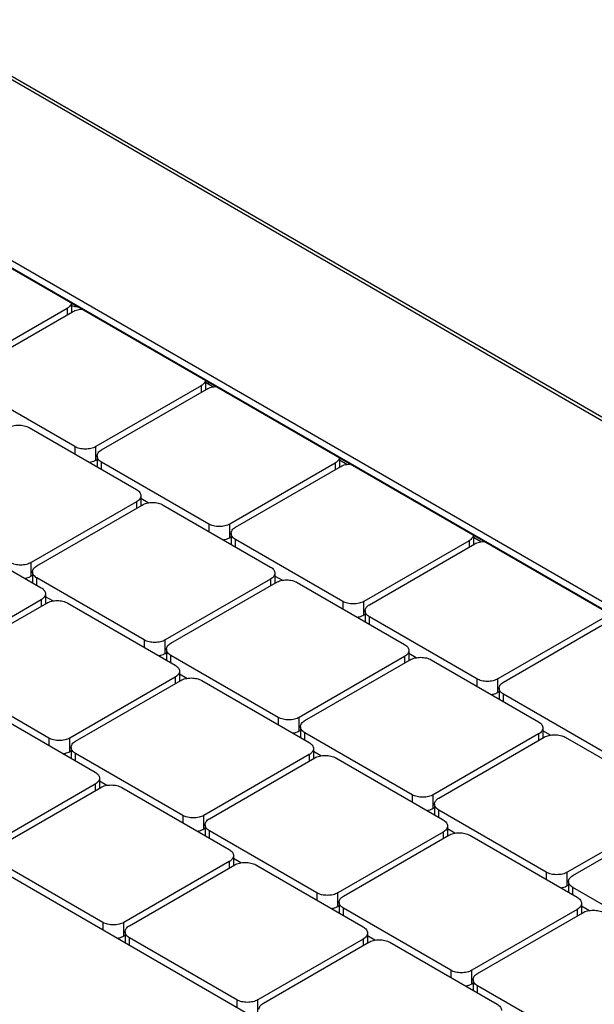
# Model space of a CAD drawing. Header units: inches. Extents: x 0 to 34, y 0 to 22.
# Tile 27 of 49: x 28.8 to 29.4, y 17.7 to 18.7. Entities that reach past the tile are written whole.
import ezdxf

# ---------------------------------------------------------------- set-up
doc = ezdxf.new("R2010")
doc.units = ezdxf.units.IN
doc.header["$LTSCALE"] = 1.87
doc.header["$MEASUREMENT"] = 0
doc.layers.get('0').update_dxf_attribs({"linetype": 'CONTINUOUS'})

msp = doc.modelspace()

# ---------------------------------------------------------------- linework, layer by layer
at = {"color": 6, "linetype": 'CONTINUOUS'}
for p, q in [((30.51886, 17.61324), (28.38534, 18.84511)), ((28.39165, 18.84535), (30.51993, 17.61651)), ((30.46944, 17.46235), (28.24614, 18.74606)), ((28.24753, 18.73778), (30.46738, 17.45606)), ((28.24951, 18.73732), (30.46757, 17.45664))]:
    msp.add_line(p, q, dxfattribs=at)
at = {"color": 7, "linetype": 'CONTINUOUS'}
for p, q in [((28.85625, 18.38631), (28.85625, 18.37687)), ((28.85193, 18.3808), (28.74753, 18.32052)), ((28.7531, 18.31731), (28.85749, 18.37759)), ((28.85193, 18.3808), (28.85193, 18.37437)), ((28.85958, 18.24377), (28.75309, 18.30525)), ((28.98918, 18.30956), (28.98918, 18.30011)), ((28.99251, 18.30525), (28.99251, 18.30764)), ((28.99656, 18.30292), (28.99251, 18.30525)), ((28.98485, 18.30405), (28.88046, 18.24377)), ((28.88602, 18.24056), (28.99042, 18.30083)), ((28.98485, 18.30405), (28.98485, 18.29762)), ((28.81434, 18.26266), (28.92082, 18.20117)), ((28.85958, 18.24377), (28.85958, 18.23654)), ((28.88046, 18.23011), (28.88046, 18.24377)), ((28.8817, 18.23083), (28.88046, 18.23011)), ((28.8817, 18.23453), (28.8817, 18.22376)), ((28.9925, 18.16702), (28.88602, 18.2285)), ((28.88602, 18.22127), (28.88602, 18.2285)), ((29.11778, 18.22729), (29.01338, 18.16702)), ((29.11778, 18.22729), (29.11778, 18.22086)), ((29.12211, 18.23281), (29.12211, 18.22336)), ((29.12949, 18.22616), (29.12211, 18.23042)), ((29.01895, 18.1638), (29.12335, 18.22408)), ((28.92082, 18.18912), (28.81642, 18.12884)), ((28.92082, 18.18912), (28.92082, 18.18269)), ((28.92514, 18.19515), (28.92514, 18.18519)), ((28.93253, 18.18799), (28.92514, 18.19225)), ((28.82199, 18.12563), (28.92639, 18.1859)), ((28.94727, 18.1859), (29.05375, 18.12442)), ((28.71968, 18.16541), (28.82617, 18.10393)), ((28.9925, 18.16702), (28.9925, 18.15978)), ((29.01338, 18.15336), (29.01338, 18.16702)), ((29.01463, 18.15407), (29.01338, 18.15336)), ((29.01463, 18.15777), (29.01463, 18.14701)), ((29.12543, 18.09026), (29.01895, 18.15175)), ((29.01895, 18.14451), (29.01895, 18.15175)), ((29.25071, 18.15054), (29.14631, 18.09026)), ((29.25071, 18.15054), (29.25071, 18.14411)), ((29.25503, 18.15606), (29.25503, 18.14661)), ((29.26241, 18.14941), (29.25503, 18.15367)), ((29.15188, 18.08705), (29.25628, 18.14732)), ((28.81642, 18.11518), (28.81642, 18.12884)), ((28.81767, 18.1159), (28.81642, 18.11518)), ((28.81767, 18.1196), (28.81767, 18.10884)), ((28.92847, 18.05209), (28.82199, 18.11357)), ((28.82199, 18.10634), (28.82199, 18.11357)), ((29.05375, 18.11237), (28.94935, 18.05209)), ((29.05375, 18.11237), (29.05375, 18.10594)), ((29.05807, 18.11839), (29.05807, 18.10843)), ((29.06545, 18.11123), (29.05807, 18.1155)), ((28.95492, 18.04888), (29.05932, 18.10915)), ((29.08019, 18.10915), (29.18668, 18.04767)), ((28.82616, 18.09187), (28.72177, 18.0316)), ((28.82616, 18.09187), (28.82616, 18.08544)), ((28.83049, 18.0979), (28.83049, 18.08794)), ((28.83787, 18.09074), (28.83049, 18.095)), ((28.72733, 18.02838), (28.83173, 18.08866)), ((28.85261, 18.08866), (28.95909, 18.02718)), ((29.12543, 18.09026), (29.12543, 18.08303)), ((29.14631, 18.0766), (29.14631, 18.09026)), ((29.14755, 18.08102), (29.14755, 18.07026)), ((29.14755, 18.07732), (29.14631, 18.0766)), ((29.25836, 18.01351), (29.15188, 18.07499)), ((29.15188, 18.06776), (29.15188, 18.07499)), ((29.38364, 18.07379), (29.27924, 18.01351)), ((29.28481, 18.01029), (29.3892, 18.07057)), ((28.92847, 18.05209), (28.92847, 18.04486)), ((28.94935, 18.03843), (28.94935, 18.05209)), ((28.95059, 18.04285), (28.95059, 18.03208)), ((29.191, 18.04164), (29.191, 18.03168)), ((28.95059, 18.03915), (28.94935, 18.03843)), ((29.0614, 17.97534), (28.95492, 18.03682)), ((28.95492, 18.02959), (28.95492, 18.03682)), ((29.18668, 18.03561), (29.08228, 17.97534)), ((29.08785, 17.97212), (29.19224, 18.0324)), ((29.18668, 18.03561), (29.18668, 18.02918)), ((29.19838, 18.03448), (29.191, 18.03874)), ((29.21312, 18.0324), (29.3196, 17.97091)), ((28.83382, 17.95484), (28.72733, 18.01633)), ((28.95909, 18.01512), (28.8547, 17.95484)), ((28.95909, 18.01512), (28.95909, 18.00869)), ((28.96342, 18.02115), (28.96342, 18.01119)), ((28.9708, 18.01399), (28.96342, 18.01825)), ((29.25836, 18.01351), (29.25836, 18.00628)), ((29.27924, 17.99985), (29.27924, 18.01351)), ((28.86026, 17.95163), (28.96466, 18.01191)), ((28.98554, 18.01191), (29.09202, 17.95042)), ((29.28048, 18.00427), (29.28048, 17.9935)), ((29.28048, 18.00057), (29.27924, 17.99985)), ((29.39129, 17.93676), (29.28481, 17.99824)), ((29.28481, 17.99101), (29.28481, 17.99824)), ((28.77327, 17.98257), (28.87975, 17.92109)), ((29.0614, 17.97534), (29.0614, 17.9681)), ((29.08228, 17.96167), (29.08228, 17.97534)), ((29.08352, 17.96609), (29.08352, 17.95533)), ((29.32393, 17.96489), (29.32393, 17.95493)), ((28.83382, 17.95484), (28.83382, 17.94761)), ((28.8547, 17.94118), (28.8547, 17.95484)), ((29.08352, 17.96239), (29.08228, 17.96167)), ((29.19433, 17.89858), (29.08785, 17.96007)), ((29.08785, 17.95283), (29.08785, 17.96007)), ((29.3196, 17.95886), (29.21521, 17.89858)), ((29.22077, 17.89537), (29.32517, 17.95564)), ((29.3196, 17.95886), (29.3196, 17.95243)), ((29.33131, 17.95773), (29.32393, 17.96199)), ((29.34605, 17.95564), (29.45253, 17.89416)), ((28.85594, 17.9456), (28.85594, 17.93484)), ((29.09635, 17.94439), (29.09635, 17.93443)), ((28.85594, 17.9419), (28.8547, 17.94118)), ((28.96674, 17.87809), (28.86026, 17.93957)), ((28.86026, 17.93234), (28.86026, 17.93957)), ((29.09202, 17.93837), (28.98762, 17.87809)), ((28.99319, 17.87488), (29.09759, 17.93515)), ((29.09202, 17.93837), (29.09202, 17.93194)), ((29.10373, 17.93724), (29.09635, 17.9415)), ((29.11847, 17.93515), (29.22495, 17.87367)), ((28.88407, 17.91506), (28.88407, 17.9051)), ((28.63616, 17.90984), (29.15117, 17.61247)), ((28.87975, 17.90903), (28.77535, 17.84876)), ((28.78092, 17.84554), (28.88532, 17.90582)), ((28.87975, 17.90903), (28.87975, 17.9026)), ((28.89145, 17.9079), (28.88407, 17.91216)), ((28.9062, 17.90582), (29.01268, 17.84434)), ((29.19433, 17.89858), (29.19433, 17.89135)), ((29.21521, 17.88492), (29.21521, 17.89858)), ((29.21645, 17.88564), (29.21521, 17.88492)), ((29.21645, 17.88934), (29.21645, 17.87858)), ((28.96674, 17.87809), (28.96674, 17.87086)), ((28.98762, 17.86443), (28.98762, 17.87809)), ((29.32726, 17.82183), (29.22077, 17.88331)), ((29.22077, 17.87608), (29.22077, 17.88331)), ((29.45253, 17.8821), (29.34813, 17.82183)), ((29.3537, 17.81861), (29.4581, 17.87889)), ((28.98887, 17.86885), (28.98887, 17.85808)), ((29.22927, 17.86764), (29.22927, 17.85768)), ((28.98887, 17.86515), (28.98762, 17.86443)), ((29.09967, 17.80134), (28.99319, 17.86282)), ((28.99319, 17.85559), (28.99319, 17.86282)), ((29.22495, 17.86161), (29.12055, 17.80134)), ((29.12612, 17.79812), (29.23052, 17.8584)), ((29.22495, 17.86161), (29.22495, 17.85518)), ((29.23665, 17.86048), (29.22927, 17.86474)), ((29.2514, 17.8584), (29.35788, 17.79691)), ((29.017, 17.83831), (29.017, 17.82835)), ((28.8874, 17.772), (28.78092, 17.83349)), ((29.01268, 17.83228), (28.90828, 17.772)), ((28.91385, 17.76879), (29.01824, 17.82907)), ((29.01268, 17.83228), (29.01268, 17.82585)), ((29.02438, 17.83115), (29.017, 17.83541)), ((29.03912, 17.82907), (29.14561, 17.76758)), ((29.32726, 17.82183), (29.32726, 17.8146)), ((29.34813, 17.80817), (29.34813, 17.82183)), ((29.34938, 17.80888), (29.34813, 17.80817)), ((29.34938, 17.81259), (29.34938, 17.80182)), ((29.09967, 17.80134), (29.09967, 17.7941)), ((29.12055, 17.78768), (29.12055, 17.80134)), ((29.46018, 17.74507), (29.3537, 17.80656)), ((29.3537, 17.79933), (29.3537, 17.80656)), ((29.12179, 17.78839), (29.12055, 17.78768)), ((29.12179, 17.79209), (29.12179, 17.78133)), ((29.3622, 17.79089), (29.3622, 17.78093)), ((29.36958, 17.78373), (29.3622, 17.78799)), ((29.2326, 17.72458), (29.12612, 17.78607)), ((29.12612, 17.77883), (29.12612, 17.78607)), ((29.35788, 17.78486), (29.25348, 17.72458)), ((29.25905, 17.72137), (29.36344, 17.78164)), ((29.35788, 17.78486), (29.35788, 17.77843)), ((28.8874, 17.772), (28.8874, 17.76477)), ((28.90828, 17.75834), (28.90828, 17.772)), ((28.90952, 17.75906), (28.90828, 17.75834)), ((28.90952, 17.76276), (28.90952, 17.752)), ((29.14993, 17.76155), (29.14993, 17.75159)), ((29.15731, 17.7544), (29.14993, 17.75866)), ((29.02033, 17.69525), (28.91385, 17.75673)), ((28.91385, 17.7495), (28.91385, 17.75673)), ((29.1456, 17.75553), (29.04121, 17.69525)), ((29.04677, 17.69204), (29.15117, 17.75231)), ((29.1456, 17.75553), (29.1456, 17.7491)), ((29.17205, 17.75231), (29.27853, 17.69083)), ((29.2326, 17.72458), (29.2326, 17.71735)), ((29.25348, 17.71092), (29.25348, 17.72458)), ((29.25472, 17.71164), (29.25348, 17.71092)), ((29.25472, 17.71534), (29.25472, 17.70458)), ((29.36553, 17.64783), (29.25905, 17.70931)), ((29.25905, 17.70208), (29.25905, 17.70931)), ((29.02033, 17.69525), (29.02033, 17.68802)), ((29.04121, 17.68159), (29.04121, 17.69525))]:
    msp.add_line(p, q, dxfattribs=at)
for points, knots in [([(28.85623, 18.38635), (28.85619, 18.38595), (28.85596, 18.38495), (28.85515, 18.38346), (28.85375, 18.38198), (28.85257, 18.38117), (28.85193, 18.3808)], [0, 0, 0, 0, 0.166834, 0.415346, 0.691726, 1, 1, 1, 1]), ([(28.8636, 18.38204), (28.86311, 18.38206), (28.86188, 18.38215), (28.85996, 18.38249), (28.85797, 18.38309), (28.85677, 18.38364), (28.85624, 18.38394)], [0, 0, 0, 0, 0.189916, 0.483807, 0.76307, 1, 1, 1, 1]), ([(28.85749, 18.37759), (28.85821, 18.378), (28.85977, 18.37873), (28.86232, 18.3795), (28.8648, 18.37993), (28.86643, 18.38005), (28.86712, 18.38007)], [0, 0, 0, 0, 0.246838, 0.513443, 0.793856, 1, 1, 1, 1]), ([(28.98915, 18.3096), (28.98911, 18.3092), (28.98889, 18.3082), (28.98808, 18.3067), (28.98668, 18.30523), (28.9855, 18.30442), (28.98485, 18.30405)], [0, 0, 0, 0, 0.167144, 0.415563, 0.69184, 1, 1, 1, 1]), ([(28.99251, 18.30525), (28.99199, 18.30555), (28.99105, 18.3062), (28.98993, 18.30738), (28.98934, 18.30846), (28.98916, 18.30912), (28.98912, 18.30932)], [0, 0, 0, 0, 0.330205, 0.625891, 0.891633, 1, 1, 1, 1]), ([(28.99042, 18.30083), (28.99114, 18.30124), (28.9927, 18.30197), (28.99524, 18.30275), (28.99773, 18.30318), (28.99936, 18.30329), (29.00005, 18.30332)], [0, 0, 0, 0, 0.246724, 0.513207, 0.793491, 1, 1, 1, 1]), ([(28.79346, 18.26266), (28.79417, 18.26307), (28.79574, 18.2638), (28.79828, 18.26457), (28.80104, 18.26505), (28.8039, 18.26521), (28.80676, 18.26505), (28.80952, 18.26457), (28.81206, 18.2638), (28.81363, 18.26307), (28.81434, 18.26266)], [0, 0, 0, 0, 0.11413, 0.237401, 0.367055, 0.500107, 0.633138, 0.762814, 0.886037, 1, 1, 1, 1]), ([(28.88046, 18.24377), (28.87974, 18.24336), (28.87818, 18.24263), (28.87563, 18.24186), (28.87288, 18.24138), (28.87001, 18.24122), (28.86715, 18.24138), (28.8644, 18.24186), (28.86185, 18.24263), (28.86029, 18.24336), (28.85958, 18.24377)], [0, 0, 0, 0, 0.11413, 0.237401, 0.367055, 0.500107, 0.633138, 0.762814, 0.886037, 1, 1, 1, 1]), ([(28.8817, 18.23453), (28.8817, 18.23509), (28.88191, 18.23626), (28.8828, 18.2379), (28.8842, 18.23937), (28.88538, 18.24018), (28.88602, 18.24056)], [0, 0, 0, 0, 0.217981, 0.451237, 0.71065, 1, 1, 1, 1]), ([(28.88046, 18.23011), (28.87974, 18.2297), (28.87818, 18.22897), (28.87609, 18.22834), (28.87477, 18.22806), (28.87433, 18.22798)], [0, 0, 0, 0, 0.379918, 0.790261, 1, 1, 1, 1]), ([(28.88602, 18.2285), (28.88538, 18.22887), (28.8842, 18.22968), (28.88279, 18.23116), (28.88191, 18.2328), (28.8817, 18.23396), (28.8817, 18.23453)], [0, 0, 0, 0, 0.28974, 0.549191, 0.782368, 1, 1, 1, 1]), ([(29.12208, 18.23285), (29.12204, 18.23244), (29.12182, 18.23145), (29.12101, 18.22995), (29.1196, 18.22848), (29.11843, 18.22767), (29.11778, 18.22729)], [0, 0, 0, 0, 0.167454, 0.415781, 0.691955, 1, 1, 1, 1]), ([(29.12335, 18.22408), (29.12406, 18.22449), (29.12563, 18.22522), (29.12817, 18.22599), (29.13066, 18.22642), (29.13229, 18.22654), (29.13298, 18.22656)], [0, 0, 0, 0, 0.246611, 0.512972, 0.793127, 1, 1, 1, 1]), ([(28.92082, 18.20117), (28.92147, 18.2008), (28.92264, 18.19999), (28.92405, 18.19851), (28.92494, 18.19688), (28.92514, 18.19571), (28.92514, 18.19515)], [0, 0, 0, 0, 0.28974, 0.549191, 0.782368, 1, 1, 1, 1]), ([(28.92514, 18.19515), (28.92514, 18.19458), (28.92494, 18.19341), (28.92405, 18.19178), (28.92264, 18.1903), (28.92147, 18.18949), (28.92082, 18.18912)], [0, 0, 0, 0, 0.217981, 0.451237, 0.71065, 1, 1, 1, 1]), ([(28.92639, 18.1859), (28.9271, 18.18632), (28.92867, 18.18705), (28.93121, 18.18782), (28.93397, 18.1883), (28.93683, 18.18846), (28.93969, 18.18829), (28.94245, 18.18782), (28.94499, 18.18704), (28.94655, 18.18632), (28.94727, 18.1859)], [0, 0, 0, 0, 0.11413, 0.237401, 0.367055, 0.500107, 0.633138, 0.762814, 0.886037, 1, 1, 1, 1]), ([(29.01338, 18.16702), (29.01267, 18.1666), (29.01111, 18.16588), (29.00856, 18.1651), (29.0058, 18.16463), (29.00294, 18.16447), (29.00008, 18.16463), (28.99732, 18.1651), (28.99478, 18.16588), (28.99322, 18.16661), (28.9925, 18.16702)], [0, 0, 0, 0, 0.11413, 0.237401, 0.367055, 0.500107, 0.633138, 0.762814, 0.886037, 1, 1, 1, 1]), ([(29.01463, 18.15777), (29.01463, 18.15834), (29.01483, 18.15951), (29.01572, 18.16114), (29.01713, 18.16262), (29.0183, 18.16343), (29.01895, 18.1638)], [0, 0, 0, 0, 0.217981, 0.451237, 0.71065, 1, 1, 1, 1]), ([(29.01338, 18.15336), (29.01267, 18.15294), (29.01111, 18.15222), (29.00902, 18.15158), (29.0077, 18.15131), (29.00725, 18.15123)], [0, 0, 0, 0, 0.379918, 0.790261, 1, 1, 1, 1]), ([(29.01895, 18.15175), (29.0183, 18.15212), (29.01713, 18.15293), (29.01572, 18.15441), (29.01483, 18.15604), (29.01463, 18.15721), (29.01463, 18.15777)], [0, 0, 0, 0, 0.28974, 0.549191, 0.782368, 1, 1, 1, 1]), ([(29.25501, 18.1561), (29.25497, 18.15569), (29.25475, 18.15469), (29.25394, 18.1532), (29.25253, 18.15172), (29.25136, 18.15091), (29.25071, 18.15054)], [0, 0, 0, 0, 0.167763, 0.415998, 0.69207, 1, 1, 1, 1]), ([(29.25628, 18.14732), (29.25699, 18.14774), (29.25855, 18.14846), (29.2611, 18.14924), (29.26359, 18.14967), (29.26522, 18.14979), (29.26591, 18.14981)], [0, 0, 0, 0, 0.246498, 0.512736, 0.792763, 1, 1, 1, 1]), ([(28.81642, 18.12884), (28.81571, 18.12843), (28.81414, 18.1277), (28.8116, 18.12693), (28.80884, 18.12645), (28.80598, 18.12629), (28.80312, 18.12645), (28.80036, 18.12693), (28.79782, 18.1277), (28.79626, 18.12843), (28.79554, 18.12884)], [0, 0, 0, 0, 0.11413, 0.237401, 0.367055, 0.500107, 0.633138, 0.762814, 0.886037, 1, 1, 1, 1]), ([(28.81767, 18.1196), (28.81767, 18.12017), (28.81787, 18.12134), (28.81876, 18.12297), (28.82017, 18.12445), (28.82134, 18.12526), (28.82199, 18.12563)], [0, 0, 0, 0, 0.217981, 0.451237, 0.71065, 1, 1, 1, 1]), ([(29.05375, 18.12442), (29.0544, 18.12405), (29.05557, 18.12324), (29.05698, 18.12176), (29.05787, 18.12013), (29.05807, 18.11896), (29.05807, 18.11839)], [0, 0, 0, 0, 0.28974, 0.549191, 0.782368, 1, 1, 1, 1]), ([(28.81642, 18.11518), (28.81571, 18.11477), (28.81414, 18.11404), (28.81206, 18.11341), (28.81074, 18.11314), (28.81029, 18.11306)], [0, 0, 0, 0, 0.379918, 0.790261, 1, 1, 1, 1]), ([(28.82199, 18.11357), (28.82134, 18.11395), (28.82017, 18.11476), (28.81876, 18.11623), (28.81787, 18.11787), (28.81767, 18.11904), (28.81767, 18.1196)], [0, 0, 0, 0, 0.28974, 0.549191, 0.782368, 1, 1, 1, 1]), ([(29.05807, 18.11839), (29.05807, 18.11783), (29.05786, 18.11666), (29.05697, 18.11502), (29.05557, 18.11355), (29.0544, 18.11274), (29.05375, 18.11237)], [0, 0, 0, 0, 0.217981, 0.451237, 0.71065, 1, 1, 1, 1]), ([(29.05932, 18.10915), (29.06003, 18.10956), (29.06159, 18.11029), (29.06414, 18.11107), (29.0669, 18.11154), (29.06976, 18.1117), (29.07262, 18.11154), (29.07538, 18.11106), (29.07792, 18.11029), (29.07948, 18.10956), (29.08019, 18.10915)], [0, 0, 0, 0, 0.11413, 0.237401, 0.367055, 0.500107, 0.633138, 0.762814, 0.886037, 1, 1, 1, 1]), ([(28.82617, 18.10393), (28.82681, 18.10356), (28.82799, 18.10275), (28.82939, 18.10127), (28.83028, 18.09963), (28.83049, 18.09847), (28.83049, 18.0979)], [0, 0, 0, 0, 0.28974, 0.549191, 0.782368, 1, 1, 1, 1]), ([(28.83049, 18.0979), (28.83049, 18.09734), (28.83028, 18.09617), (28.82939, 18.09453), (28.82799, 18.09306), (28.82681, 18.09225), (28.82616, 18.09187)], [0, 0, 0, 0, 0.217981, 0.451237, 0.71065, 1, 1, 1, 1]), ([(28.83173, 18.08866), (28.83245, 18.08907), (28.83401, 18.0898), (28.83656, 18.09057), (28.83931, 18.09105), (28.84217, 18.09121), (28.84504, 18.09105), (28.84779, 18.09057), (28.85034, 18.0898), (28.8519, 18.08907), (28.85261, 18.08866)], [0, 0, 0, 0, 0.11413, 0.237401, 0.367055, 0.500107, 0.633138, 0.762814, 0.886037, 1, 1, 1, 1]), ([(29.14631, 18.09026), (29.1456, 18.08985), (29.14403, 18.08912), (29.14149, 18.08835), (29.13873, 18.08787), (29.13587, 18.08771), (29.13301, 18.08787), (29.13025, 18.08835), (29.12771, 18.08912), (29.12615, 18.08985), (29.12543, 18.09026)], [0, 0, 0, 0, 0.11413, 0.237401, 0.367055, 0.500107, 0.633138, 0.762814, 0.886037, 1, 1, 1, 1]), ([(29.14755, 18.08102), (29.14755, 18.08159), (29.14776, 18.08276), (29.14865, 18.08439), (29.15006, 18.08587), (29.15123, 18.08667), (29.15188, 18.08705)], [0, 0, 0, 0, 0.217981, 0.451237, 0.71065, 1, 1, 1, 1]), ([(29.15188, 18.07499), (29.15123, 18.07537), (29.15006, 18.07618), (29.14865, 18.07765), (29.14776, 18.07929), (29.14755, 18.08046), (29.14755, 18.08102)], [0, 0, 0, 0, 0.28974, 0.549191, 0.782368, 1, 1, 1, 1]), ([(29.14631, 18.0766), (29.1456, 18.07619), (29.14403, 18.07546), (29.14195, 18.07483), (29.14063, 18.07456), (29.14018, 18.07448)], [0, 0, 0, 0, 0.379918, 0.790261, 1, 1, 1, 1]), ([(28.94935, 18.05209), (28.94864, 18.05168), (28.94707, 18.05095), (28.94453, 18.05018), (28.94177, 18.0497), (28.93891, 18.04954), (28.93605, 18.0497), (28.93329, 18.05018), (28.93075, 18.05095), (28.92918, 18.05168), (28.92847, 18.05209)], [0, 0, 0, 0, 0.11413, 0.237401, 0.367055, 0.500107, 0.633138, 0.762814, 0.886037, 1, 1, 1, 1]), ([(28.95059, 18.04285), (28.95059, 18.04341), (28.9508, 18.04458), (28.95169, 18.04622), (28.9531, 18.04769), (28.95427, 18.0485), (28.95492, 18.04888)], [0, 0, 0, 0, 0.217981, 0.451237, 0.71065, 1, 1, 1, 1]), ([(28.95492, 18.03682), (28.95427, 18.03719), (28.95309, 18.038), (28.95169, 18.03948), (28.9508, 18.04111), (28.95059, 18.04228), (28.95059, 18.04285)], [0, 0, 0, 0, 0.28974, 0.549191, 0.782368, 1, 1, 1, 1]), ([(29.18668, 18.04767), (29.18732, 18.04729), (29.1885, 18.04648), (29.1899, 18.04501), (29.19079, 18.04337), (29.191, 18.0422), (29.191, 18.04164)], [0, 0, 0, 0, 0.28974, 0.549191, 0.782368, 1, 1, 1, 1]), ([(29.191, 18.04164), (29.191, 18.04107), (29.19079, 18.0399), (29.1899, 18.03827), (29.1885, 18.03679), (29.18732, 18.03599), (29.18668, 18.03561)], [0, 0, 0, 0, 0.217981, 0.451237, 0.71065, 1, 1, 1, 1]), ([(28.94935, 18.03843), (28.94864, 18.03802), (28.94707, 18.03729), (28.94499, 18.03666), (28.94367, 18.03638), (28.94322, 18.0363)], [0, 0, 0, 0, 0.379918, 0.790261, 1, 1, 1, 1]), ([(29.19224, 18.0324), (29.19296, 18.03281), (29.19452, 18.03354), (29.19707, 18.03431), (29.19982, 18.03479), (29.20269, 18.03495), (29.20555, 18.03479), (29.2083, 18.03431), (29.21085, 18.03354), (29.21241, 18.03281), (29.21312, 18.0324)], [0, 0, 0, 0, 0.11413, 0.237401, 0.367055, 0.500107, 0.633138, 0.762814, 0.886037, 1, 1, 1, 1]), ([(28.95909, 18.02718), (28.95974, 18.0268), (28.96092, 18.02599), (28.96232, 18.02452), (28.96321, 18.02288), (28.96342, 18.02171), (28.96342, 18.02115)], [0, 0, 0, 0, 0.28974, 0.549191, 0.782368, 1, 1, 1, 1]), ([(28.96342, 18.02115), (28.96342, 18.02058), (28.96321, 18.01941), (28.96232, 18.01778), (28.96091, 18.0163), (28.95974, 18.01549), (28.95909, 18.01512)], [0, 0, 0, 0, 0.217981, 0.451237, 0.71065, 1, 1, 1, 1]), ([(28.96466, 18.01191), (28.96538, 18.01232), (28.96694, 18.01305), (28.96948, 18.01382), (28.97224, 18.0143), (28.9751, 18.01446), (28.97796, 18.0143), (28.98072, 18.01382), (28.98326, 18.01304), (28.98483, 18.01232), (28.98554, 18.01191)], [0, 0, 0, 0, 0.11413, 0.237401, 0.367055, 0.500107, 0.633138, 0.762814, 0.886037, 1, 1, 1, 1]), ([(29.27924, 18.01351), (29.27853, 18.0131), (29.27696, 18.01237), (29.27442, 18.0116), (29.27166, 18.01112), (29.2688, 18.01096), (29.26594, 18.01112), (29.26318, 18.0116), (29.26064, 18.01237), (29.25907, 18.0131), (29.25836, 18.01351)], [0, 0, 0, 0, 0.11413, 0.237401, 0.367055, 0.500107, 0.633138, 0.762814, 0.886037, 1, 1, 1, 1]), ([(29.28048, 18.00427), (29.28048, 18.00483), (29.28069, 18.006), (29.28158, 18.00764), (29.28299, 18.00911), (29.28416, 18.00992), (29.28481, 18.01029)], [0, 0, 0, 0, 0.217981, 0.451237, 0.71065, 1, 1, 1, 1]), ([(29.28481, 17.99824), (29.28416, 17.99861), (29.28298, 17.99942), (29.28158, 18.0009), (29.28069, 18.00253), (29.28048, 18.0037), (29.28048, 18.00427)], [0, 0, 0, 0, 0.28974, 0.549191, 0.782368, 1, 1, 1, 1]), ([(29.27924, 17.99985), (29.27853, 17.99944), (29.27696, 17.99871), (29.27488, 17.99807), (29.27356, 17.9978), (29.27311, 17.99772)], [0, 0, 0, 0, 0.379918, 0.790261, 1, 1, 1, 1]), ([(29.08228, 17.97534), (29.08156, 17.97492), (29.08, 17.9742), (29.07746, 17.97342), (29.0747, 17.97295), (29.07184, 17.97279), (29.06897, 17.97295), (29.06622, 17.97342), (29.06367, 17.9742), (29.06211, 17.97492), (29.0614, 17.97534)], [0, 0, 0, 0, 0.11413, 0.237401, 0.367055, 0.500107, 0.633138, 0.762814, 0.886037, 1, 1, 1, 1]), ([(29.08352, 17.96609), (29.08352, 17.96666), (29.08373, 17.96783), (29.08462, 17.96946), (29.08602, 17.97094), (29.0872, 17.97175), (29.08785, 17.97212)], [0, 0, 0, 0, 0.217981, 0.451237, 0.71065, 1, 1, 1, 1]), ([(29.08785, 17.96007), (29.0872, 17.96044), (29.08602, 17.96125), (29.08462, 17.96273), (29.08373, 17.96436), (29.08352, 17.96553), (29.08352, 17.96609)], [0, 0, 0, 0, 0.28974, 0.549191, 0.782368, 1, 1, 1, 1]), ([(29.3196, 17.97091), (29.32025, 17.97054), (29.32143, 17.96973), (29.32283, 17.96825), (29.32372, 17.96662), (29.32393, 17.96545), (29.32393, 17.96489)], [0, 0, 0, 0, 0.28974, 0.549191, 0.782368, 1, 1, 1, 1]), ([(29.32393, 17.96489), (29.32393, 17.96432), (29.32372, 17.96315), (29.32283, 17.96152), (29.32143, 17.96004), (29.32025, 17.95923), (29.3196, 17.95886)], [0, 0, 0, 0, 0.217981, 0.451237, 0.71065, 1, 1, 1, 1]), ([(28.8547, 17.95484), (28.85398, 17.95443), (28.85242, 17.9537), (28.84987, 17.95293), (28.84712, 17.95245), (28.84425, 17.95229), (28.84139, 17.95245), (28.83864, 17.95293), (28.83609, 17.95371), (28.83453, 17.95443), (28.83382, 17.95484)], [0, 0, 0, 0, 0.11413, 0.237401, 0.367055, 0.500107, 0.633138, 0.762814, 0.886037, 1, 1, 1, 1]), ([(29.08228, 17.96167), (29.08156, 17.96126), (29.08, 17.96053), (29.07792, 17.9599), (29.0766, 17.95963), (29.07615, 17.95955)], [0, 0, 0, 0, 0.379918, 0.790261, 1, 1, 1, 1]), ([(29.32517, 17.95564), (29.32589, 17.95606), (29.32745, 17.95678), (29.32999, 17.95756), (29.33275, 17.95803), (29.33561, 17.95819), (29.33848, 17.95803), (29.34123, 17.95756), (29.34378, 17.95678), (29.34534, 17.95605), (29.34605, 17.95564)], [0, 0, 0, 0, 0.11413, 0.237401, 0.367055, 0.500107, 0.633138, 0.762814, 0.886037, 1, 1, 1, 1]), ([(28.85594, 17.9456), (28.85594, 17.94617), (28.85615, 17.94734), (28.85704, 17.94897), (28.85844, 17.95045), (28.85962, 17.95126), (28.86026, 17.95163)], [0, 0, 0, 0, 0.217981, 0.451237, 0.71065, 1, 1, 1, 1]), ([(28.86026, 17.93957), (28.85961, 17.93995), (28.85844, 17.94076), (28.85703, 17.94223), (28.85615, 17.94387), (28.85594, 17.94504), (28.85594, 17.9456)], [0, 0, 0, 0, 0.28974, 0.549191, 0.782368, 1, 1, 1, 1]), ([(29.09202, 17.95042), (29.09267, 17.95005), (29.09384, 17.94924), (29.09525, 17.94776), (29.09614, 17.94613), (29.09635, 17.94496), (29.09635, 17.94439)], [0, 0, 0, 0, 0.28974, 0.549191, 0.782368, 1, 1, 1, 1]), ([(29.09635, 17.94439), (29.09635, 17.94383), (29.09614, 17.94266), (29.09525, 17.94102), (29.09384, 17.93955), (29.09267, 17.93874), (29.09202, 17.93837)], [0, 0, 0, 0, 0.217981, 0.451237, 0.71065, 1, 1, 1, 1]), ([(28.8547, 17.94118), (28.85398, 17.94077), (28.85242, 17.94004), (28.85033, 17.93941), (28.84901, 17.93914), (28.84857, 17.93906)], [0, 0, 0, 0, 0.379918, 0.790261, 1, 1, 1, 1]), ([(29.09759, 17.93515), (29.0983, 17.93556), (29.09987, 17.93629), (29.10241, 17.93707), (29.10517, 17.93754), (29.10803, 17.9377), (29.11089, 17.93754), (29.11365, 17.93706), (29.11619, 17.93629), (29.11775, 17.93556), (29.11847, 17.93515)], [0, 0, 0, 0, 0.11413, 0.237401, 0.367055, 0.500107, 0.633138, 0.762814, 0.886037, 1, 1, 1, 1]), ([(28.87975, 17.92109), (28.8804, 17.92072), (28.88157, 17.91991), (28.88298, 17.91843), (28.88387, 17.91679), (28.88407, 17.91563), (28.88407, 17.91506)], [0, 0, 0, 0, 0.28974, 0.549191, 0.782368, 1, 1, 1, 1]), ([(28.88407, 17.91506), (28.88407, 17.9145), (28.88387, 17.91333), (28.88298, 17.91169), (28.88157, 17.91022), (28.8804, 17.90941), (28.87975, 17.90903)], [0, 0, 0, 0, 0.217981, 0.451237, 0.71065, 1, 1, 1, 1]), ([(28.88532, 17.90582), (28.88603, 17.90623), (28.88759, 17.90696), (28.89014, 17.90773), (28.8929, 17.90821), (28.89576, 17.90837), (28.89862, 17.90821), (28.90138, 17.90773), (28.90392, 17.90696), (28.90548, 17.90623), (28.9062, 17.90582)], [0, 0, 0, 0, 0.11413, 0.237401, 0.367055, 0.500107, 0.633138, 0.762814, 0.886037, 1, 1, 1, 1]), ([(29.21521, 17.89858), (29.21449, 17.89817), (29.21293, 17.89744), (29.21038, 17.89667), (29.20763, 17.89619), (29.20476, 17.89603), (29.2019, 17.89619), (29.19915, 17.89667), (29.1966, 17.89744), (29.19504, 17.89817), (29.19433, 17.89858)], [0, 0, 0, 0, 0.11413, 0.237401, 0.367055, 0.500107, 0.633138, 0.762814, 0.886037, 1, 1, 1, 1]), ([(29.21645, 17.88934), (29.21645, 17.8899), (29.21666, 17.89107), (29.21755, 17.89271), (29.21895, 17.89419), (29.22013, 17.89499), (29.22077, 17.89537)], [0, 0, 0, 0, 0.217981, 0.451237, 0.71065, 1, 1, 1, 1]), ([(29.22077, 17.88331), (29.22013, 17.88369), (29.21895, 17.8845), (29.21755, 17.88597), (29.21666, 17.88761), (29.21645, 17.88878), (29.21645, 17.88934)], [0, 0, 0, 0, 0.28974, 0.549191, 0.782368, 1, 1, 1, 1]), ([(28.98762, 17.87809), (28.98691, 17.87768), (28.98535, 17.87695), (28.9828, 17.87618), (28.98004, 17.8757), (28.97718, 17.87554), (28.97432, 17.8757), (28.97156, 17.87618), (28.96902, 17.87695), (28.96746, 17.87768), (28.96674, 17.87809)], [0, 0, 0, 0, 0.11413, 0.237401, 0.367055, 0.500107, 0.633138, 0.762814, 0.886037, 1, 1, 1, 1]), ([(29.21521, 17.88492), (29.21449, 17.88451), (29.21293, 17.88378), (29.21085, 17.88315), (29.20953, 17.88287), (29.20908, 17.8828)], [0, 0, 0, 0, 0.379918, 0.790261, 1, 1, 1, 1]), ([(28.98887, 17.86885), (28.98887, 17.86941), (28.98907, 17.87058), (28.98996, 17.87222), (28.99137, 17.87369), (28.99254, 17.8745), (28.99319, 17.87488)], [0, 0, 0, 0, 0.217981, 0.451237, 0.71065, 1, 1, 1, 1]), ([(28.99319, 17.86282), (28.99254, 17.86319), (28.99137, 17.864), (28.98996, 17.86548), (28.98907, 17.86712), (28.98887, 17.86828), (28.98887, 17.86885)], [0, 0, 0, 0, 0.28974, 0.549191, 0.782368, 1, 1, 1, 1]), ([(29.22495, 17.87367), (29.2256, 17.87329), (29.22677, 17.87248), (29.22818, 17.87101), (29.22907, 17.86937), (29.22927, 17.8682), (29.22927, 17.86764)], [0, 0, 0, 0, 0.28974, 0.549191, 0.782368, 1, 1, 1, 1]), ([(29.22927, 17.86764), (29.22927, 17.86708), (29.22907, 17.86591), (29.22818, 17.86427), (29.22677, 17.86279), (29.2256, 17.86199), (29.22495, 17.86161)], [0, 0, 0, 0, 0.217981, 0.451237, 0.71065, 1, 1, 1, 1]), ([(28.98762, 17.86443), (28.98691, 17.86402), (28.98535, 17.86329), (28.98326, 17.86266), (28.98194, 17.86238), (28.98149, 17.8623)], [0, 0, 0, 0, 0.379918, 0.790261, 1, 1, 1, 1]), ([(29.23052, 17.8584), (29.23123, 17.85881), (29.23279, 17.85954), (29.23534, 17.86031), (29.2381, 17.86079), (29.24096, 17.86095), (29.24382, 17.86079), (29.24658, 17.86031), (29.24912, 17.85954), (29.25068, 17.85881), (29.2514, 17.8584)], [0, 0, 0, 0, 0.11413, 0.237401, 0.367055, 0.500107, 0.633138, 0.762814, 0.886037, 1, 1, 1, 1]), ([(29.01268, 17.84434), (29.01332, 17.84396), (29.0145, 17.84315), (29.01591, 17.84168), (29.01679, 17.84004), (29.017, 17.83887), (29.017, 17.83831)], [0, 0, 0, 0, 0.28974, 0.549191, 0.782368, 1, 1, 1, 1]), ([(29.017, 17.83831), (29.017, 17.83774), (29.01679, 17.83657), (29.0159, 17.83494), (29.0145, 17.83346), (29.01332, 17.83265), (29.01268, 17.83228)], [0, 0, 0, 0, 0.217981, 0.451237, 0.71065, 1, 1, 1, 1]), ([(29.01824, 17.82907), (29.01896, 17.82948), (29.02052, 17.83021), (29.02307, 17.83098), (29.02582, 17.83146), (29.02869, 17.83162), (29.03155, 17.83146), (29.0343, 17.83098), (29.03685, 17.8302), (29.03841, 17.82948), (29.03912, 17.82907)], [0, 0, 0, 0, 0.11413, 0.237401, 0.367055, 0.500107, 0.633138, 0.762814, 0.886037, 1, 1, 1, 1]), ([(29.34813, 17.82183), (29.34742, 17.82142), (29.34586, 17.82069), (29.34331, 17.81991), (29.34056, 17.81944), (29.33769, 17.81928), (29.33483, 17.81944), (29.33207, 17.81992), (29.32953, 17.82069), (29.32797, 17.82142), (29.32726, 17.82183)], [0, 0, 0, 0, 0.11413, 0.237401, 0.367055, 0.500107, 0.633138, 0.762814, 0.886037, 1, 1, 1, 1]), ([(29.34938, 17.81259), (29.34938, 17.81315), (29.34959, 17.81432), (29.35048, 17.81596), (29.35188, 17.81743), (29.35306, 17.81824), (29.3537, 17.81861)], [0, 0, 0, 0, 0.217981, 0.451237, 0.71065, 1, 1, 1, 1]), ([(29.34813, 17.80817), (29.34742, 17.80775), (29.34586, 17.80703), (29.34377, 17.80639), (29.34245, 17.80612), (29.342, 17.80604)], [0, 0, 0, 0, 0.379918, 0.790261, 1, 1, 1, 1]), ([(29.3537, 17.80656), (29.35305, 17.80693), (29.35188, 17.80774), (29.35047, 17.80922), (29.34959, 17.81085), (29.34938, 17.81202), (29.34938, 17.81259)], [0, 0, 0, 0, 0.28974, 0.549191, 0.782368, 1, 1, 1, 1]), ([(29.12055, 17.80134), (29.11984, 17.80092), (29.11827, 17.8002), (29.11573, 17.79942), (29.11297, 17.79895), (29.11011, 17.79879), (29.10725, 17.79895), (29.10449, 17.79942), (29.10195, 17.8002), (29.10039, 17.80093), (29.09967, 17.80134)], [0, 0, 0, 0, 0.11413, 0.237401, 0.367055, 0.500107, 0.633138, 0.762814, 0.886037, 1, 1, 1, 1]), ([(29.12179, 17.79209), (29.12179, 17.79266), (29.122, 17.79383), (29.12289, 17.79546), (29.1243, 17.79694), (29.12547, 17.79775), (29.12612, 17.79812)], [0, 0, 0, 0, 0.217981, 0.451237, 0.71065, 1, 1, 1, 1]), ([(29.12612, 17.78607), (29.12547, 17.78644), (29.12429, 17.78725), (29.12289, 17.78873), (29.122, 17.79036), (29.12179, 17.79153), (29.12179, 17.79209)], [0, 0, 0, 0, 0.28974, 0.549191, 0.782368, 1, 1, 1, 1]), ([(29.35788, 17.79691), (29.35853, 17.79654), (29.3597, 17.79573), (29.36111, 17.79425), (29.36199, 17.79262), (29.3622, 17.79145), (29.3622, 17.79089)], [0, 0, 0, 0, 0.28974, 0.549191, 0.782368, 1, 1, 1, 1]), ([(29.3622, 17.79089), (29.3622, 17.79032), (29.36199, 17.78915), (29.3611, 17.78752), (29.3597, 17.78604), (29.35852, 17.78523), (29.35788, 17.78486)], [0, 0, 0, 0, 0.217981, 0.451237, 0.71065, 1, 1, 1, 1]), ([(29.12055, 17.78768), (29.11984, 17.78726), (29.11827, 17.78653), (29.11619, 17.7859), (29.11487, 17.78563), (29.11442, 17.78555)], [0, 0, 0, 0, 0.379918, 0.790261, 1, 1, 1, 1]), ([(29.36344, 17.78164), (29.36416, 17.78206), (29.36572, 17.78278), (29.36827, 17.78356), (29.37102, 17.78403), (29.37389, 17.78419), (29.37675, 17.78403), (29.3795, 17.78356), (29.38205, 17.78278), (29.38361, 17.78206), (29.38432, 17.78164)], [0, 0, 0, 0, 0.11413, 0.237401, 0.367055, 0.500107, 0.633138, 0.762814, 0.886037, 1, 1, 1, 1]), ([(28.90828, 17.772), (28.90756, 17.77159), (28.906, 17.77086), (28.90346, 17.77009), (28.9007, 17.76961), (28.89784, 17.76945), (28.89497, 17.76961), (28.89222, 17.77009), (28.88967, 17.77087), (28.88811, 17.77159), (28.8874, 17.772)], [0, 0, 0, 0, 0.11413, 0.237401, 0.367055, 0.500107, 0.633138, 0.762814, 0.886037, 1, 1, 1, 1]), ([(28.90952, 17.76276), (28.90952, 17.76333), (28.90973, 17.7645), (28.91062, 17.76613), (28.91202, 17.76761), (28.9132, 17.76842), (28.91385, 17.76879)], [0, 0, 0, 0, 0.217981, 0.451237, 0.71065, 1, 1, 1, 1]), ([(28.91385, 17.75673), (28.9132, 17.75711), (28.91202, 17.75792), (28.91062, 17.75939), (28.90973, 17.76103), (28.90952, 17.7622), (28.90952, 17.76276)], [0, 0, 0, 0, 0.28974, 0.549191, 0.782368, 1, 1, 1, 1]), ([(29.14993, 17.76155), (29.14993, 17.76099), (29.14972, 17.75982), (29.14883, 17.75818), (29.14743, 17.75671), (29.14625, 17.7559), (29.1456, 17.75553)], [0, 0, 0, 0, 0.217981, 0.451237, 0.71065, 1, 1, 1, 1]), ([(29.14561, 17.76758), (29.14625, 17.76721), (29.14743, 17.7664), (29.14883, 17.76492), (29.14972, 17.76329), (29.14993, 17.76212), (29.14993, 17.76155)], [0, 0, 0, 0, 0.28974, 0.549191, 0.782368, 1, 1, 1, 1]), ([(28.90828, 17.75834), (28.90756, 17.75793), (28.906, 17.7572), (28.90392, 17.75657), (28.9026, 17.7563), (28.90215, 17.75622)], [0, 0, 0, 0, 0.379918, 0.790261, 1, 1, 1, 1]), ([(29.15117, 17.75231), (29.15189, 17.75272), (29.15345, 17.75345), (29.156, 17.75423), (29.15875, 17.7547), (29.16161, 17.75486), (29.16448, 17.7547), (29.16723, 17.75422), (29.16978, 17.75345), (29.17134, 17.75272), (29.17205, 17.75231)], [0, 0, 0, 0, 0.11413, 0.237401, 0.367055, 0.500107, 0.633138, 0.762814, 0.886037, 1, 1, 1, 1]), ([(29.25348, 17.72458), (29.25276, 17.72417), (29.2512, 17.72344), (29.24866, 17.72267), (29.2459, 17.72219), (29.24304, 17.72203), (29.24017, 17.72219), (29.23742, 17.72267), (29.23488, 17.72344), (29.23331, 17.72417), (29.2326, 17.72458)], [0, 0, 0, 0, 0.11413, 0.237401, 0.367055, 0.500107, 0.633138, 0.762814, 0.886037, 1, 1, 1, 1]), ([(29.25472, 17.71534), (29.25472, 17.71591), (29.25493, 17.71708), (29.25582, 17.71871), (29.25722, 17.72019), (29.2584, 17.72099), (29.25905, 17.72137)], [0, 0, 0, 0, 0.217981, 0.451237, 0.71065, 1, 1, 1, 1]), ([(29.25348, 17.71092), (29.25276, 17.71051), (29.2512, 17.70978), (29.24912, 17.70915), (29.2478, 17.70888), (29.24735, 17.7088)], [0, 0, 0, 0, 0.379918, 0.790261, 1, 1, 1, 1]), ([(29.25905, 17.70931), (29.2584, 17.70969), (29.25722, 17.7105), (29.25582, 17.71197), (29.25493, 17.71361), (29.25472, 17.71478), (29.25472, 17.71534)], [0, 0, 0, 0, 0.28974, 0.549191, 0.782368, 1, 1, 1, 1]), ([(29.04121, 17.69525), (29.04049, 17.69484), (29.03893, 17.69411), (29.03638, 17.69334), (29.03363, 17.69286), (29.03077, 17.6927), (29.0279, 17.69286), (29.02515, 17.69334), (29.0226, 17.69411), (29.02104, 17.69484), (29.02033, 17.69525)], [0, 0, 0, 0, 0.11413, 0.237401, 0.367055, 0.500107, 0.633138, 0.762814, 0.886037, 1, 1, 1, 1]), ([(29.04245, 17.68601), (29.04245, 17.68657), (29.04266, 17.68774), (29.04355, 17.68938), (29.04495, 17.69085), (29.04613, 17.69166), (29.04677, 17.69204)], [0, 0, 0, 0, 0.217981, 0.451237, 0.71065, 1, 1, 1, 1]), ([(29.27853, 17.69083), (29.27918, 17.69045), (29.28036, 17.68964), (29.28176, 17.68817), (29.28265, 17.68653), (29.28286, 17.68536), (29.28286, 17.6848)], [0, 0, 0, 0, 0.28974, 0.549191, 0.782368, 1, 1, 1, 1])]:
    msp.add_open_spline(points, degree=3, knots=knots, dxfattribs=at)

doc.saveas('drawing.dxf')
